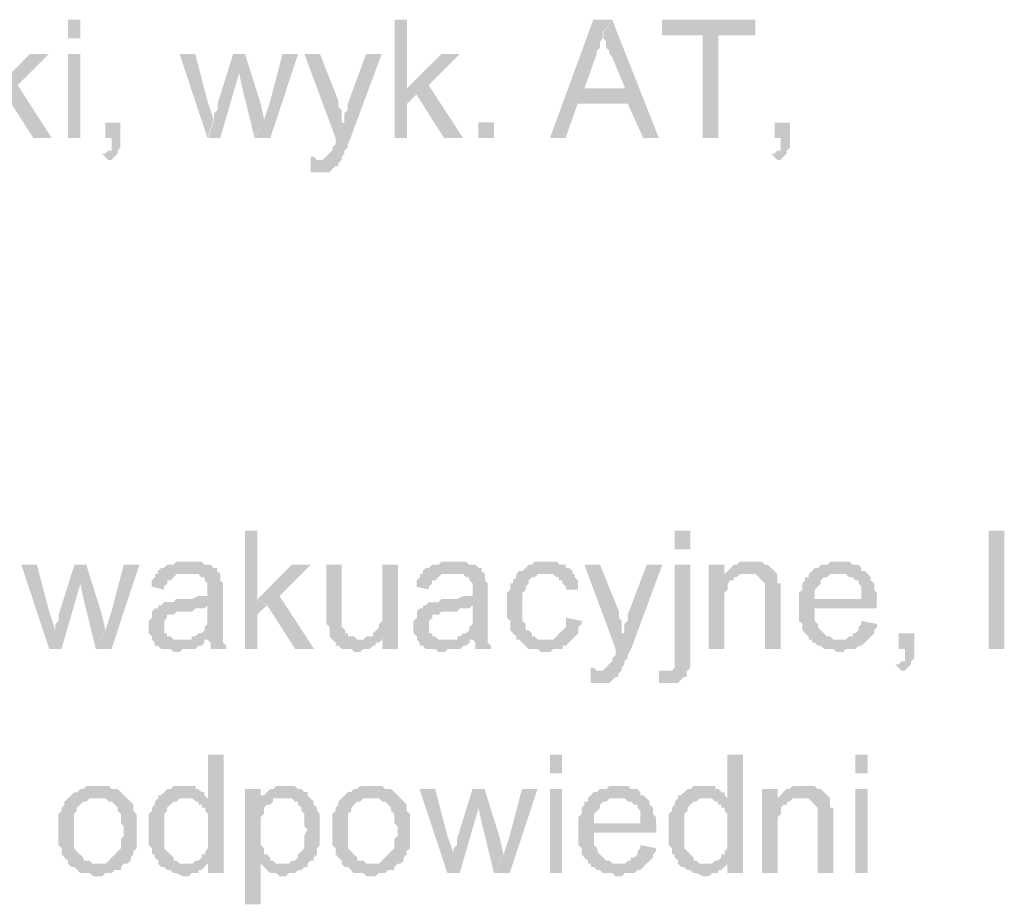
# Model space of a CAD drawing. Header units: millimetres. Extents: x -523 to 1404227, y -783705 to 1038705.
# Tile 132 of 256: x 406835 to 408175, y 230073 to 231275. Entities that reach past the tile are written whole.
import ezdxf

# ---------------------------------------------------------------- set-up
doc = ezdxf.new("R2010")
doc.units = ezdxf.units.MM
doc.linetypes.add('ACAD_ISO08W100', pattern=[36, 24, -3, 6, -3])
doc.layers.add('!!ELEKTRYKA', color=7, linetype='Continuous')

msp = doc.modelspace()

# ---------------------------------------------------------------- hatches: boundary and pattern name
at = {"layer": '!!ELEKTRYKA', "linetype": 'ACAD_ISO08W100'}
for points in [[(407362.05, 231275.45), (407345.45, 231275.45), (407345.45, 231114.58), (407362.05, 231114.58), (407362.05, 231161.14), (407374.95, 231173.85), (407362.05, 231182.32)], [(407641.29, 231275.48), (407615.52, 231275.48), (407556.61, 231114.6), (407577.78, 231114.6), (407594.35, 231161.18), (407662.46, 231161.18), (407603.55, 231182.34), (407620.12, 231228.9), (407620.12, 231228.9), (407620.12, 231233.14), (407624.72, 231237.37), (407624.72, 231241.61), (407624.72, 231245.84), (407628.4, 231250.07), (407628.4, 231254.31), (407628.4, 231258.54)], [(407641.26, 231275.46), (407629.3, 231258.52), (407629.3, 231254.29), (407629.3, 231250.05), (407632.98, 231245.82), (407632.98, 231241.59), (407632.98, 231237.36), (407637.58, 231233.12), (407637.58, 231228.89), (407641.26, 231224.66), (407658.74, 231182.32), (407603.53, 231182.32), (407662.42, 231161.16), (407683.59, 231114.59), (407704.75, 231114.59)], [(407836, 231275.47), (407709.11, 231275.47), (407709.11, 231254.31), (407764.28, 231254.31), (407764.28, 231114.6), (407785.43, 231114.6), (407785.43, 231254.31), (407836, 231254.31)], [(406875.23, 231228.91), (406849.33, 231228.91), (406803.07, 231182.34), (406816.02, 231173.87), (406853.95, 231114.61), (406878.93, 231114.61), (406832.68, 231186.57)], [(407074.11, 231228.9), (407052.87, 231228.9), (407090.74, 231114.61), (407099.05, 231140), (407090.74, 231165.4)], [(407142.3, 231228.88), (407125.68, 231228.88), (407104.44, 231161.14), (407104.44, 231156.91), (407104.44, 231152.68), (407099.82, 231148.45), (407099.82, 231144.21), (407099.82, 231139.98), (407099.82, 231139.98), (407091.51, 231114.58), (407108.13, 231114.58), (407133.99, 231203.48)], [(407141.92, 231228.89), (407133.61, 231203.49), (407138.22, 231182.32), (407154.84, 231114.59), (407167.76, 231139.99), (407163.15, 231161.15)], [(407214.07, 231228.88), (407192.84, 231228.88), (407176.23, 231165.38), (407167.92, 231139.98), (407155, 231114.58), (407176.23, 231114.58)], [(407243.84, 231228.89), (407222.62, 231228.89), (407265.06, 231114.58), (407277.97, 231135.75), (407273.36, 231135.75), (407273.36, 231144.22), (407273.36, 231148.45), (407273.36, 231152.69), (407268.75, 231156.91), (407268.75, 231161.15), (407268.75, 231165.38)], [(407327.74, 231228.9), (407306.52, 231228.9), (407281.62, 231161.17), (407281.62, 231161.17), (407281.62, 231156.94), (407281.62, 231152.7), (407277, 231148.47), (407277, 231144.23), (407277, 231140), (407277, 231135.77), (407265.01, 231114.6), (407265.01, 231114.6), (407265.01, 231110.36), (407265.01, 231106.13), (407260.4, 231101.9), (407260.4, 231097.66), (407255.79, 231093.43), (407255.79, 231093.43), (407255.79, 231093.43), (407252.1, 231089.2), (407252.1, 231089.2), (407247.49, 231084.97), (407239.19, 231084.97), (407273.31, 231084.97), (407273.31, 231089.2), (407273.31, 231089.2), (407277, 231093.43), (407277, 231097.66), (407281.62, 231101.9), (407281.62, 231106.13), (407285.31, 231114.6)], [(407433.9, 231228.9), (407409.02, 231228.9), (407362.01, 231182.34), (407374.92, 231173.87), (407412.71, 231114.6), (407438.51, 231114.6), (407391.51, 231186.57)], [(406972.25, 231135.76), (406951.92, 231135.76), (406951.92, 231114.59), (406960.23, 231114.59), (406960.23, 231110.36), (406960.23, 231106.13), (406960.23, 231101.89), (406960.23, 231097.66), (406955.61, 231097.66), (406951.92, 231093.43), (406947.29, 231093.43), (406955.61, 231084.95), (406955.61, 231084.95), (406960.23, 231084.95), (406963.93, 231089.19), (406963.93, 231089.19), (406968.55, 231093.43), (406968.55, 231097.66), (406972.25, 231101.89), (406972.25, 231106.13), (406972.25, 231110.36), (406972.25, 231114.59)], [(407883.19, 231135.76), (407862.06, 231135.76), (407862.06, 231114.59), (407870.33, 231114.59), (407870.33, 231110.36), (407870.33, 231106.12), (407870.33, 231101.89), (407870.33, 231097.65), (407865.74, 231097.65), (407862.06, 231093.42), (407857.47, 231093.42), (407865.74, 231084.96), (407865.74, 231084.96), (407870.33, 231084.96), (407874.01, 231089.19), (407874.01, 231089.19), (407878.6, 231093.42), (407878.6, 231097.65), (407883.19, 231101.89), (407883.19, 231106.12), (407883.19, 231110.36), (407883.19, 231114.59)], [(407230.91, 231089.19), (407230.91, 231068.02), (407235.52, 231068.02), (407239.21, 231068.02), (407243.82, 231068.02), (407247.51, 231068.02), (407252.12, 231068.02), (407256.73, 231068.02), (407260.42, 231072.26), (407260.42, 231072.26), (407265.04, 231076.49), (407268.73, 231076.49), (407268.73, 231080.73), (407273.34, 231084.96), (407239.21, 231084.96), (407239.21, 231084.96), (407235.52, 231089.19)], [(407158.5, 230581.19), (407141.89, 230581.19), (407141.89, 230420.31), (407158.5, 230420.31), (407158.5, 230466.88), (407171.42, 230479.58), (407158.5, 230488.05)], [(407065.69, 230538.85), (407061.07, 230538.85), (407057.38, 230538.85), (407052.76, 230538.85), (407048.14, 230538.85), (407044.45, 230534.62), (407039.83, 230534.62), (407036.13, 230534.62), (407031.51, 230530.39), (407027.82, 230530.39), (407023.2, 230526.15), (407023.2, 230521.92), (407061.07, 230521.92), (407065.69, 230521.92), (407069.39, 230521.92), (407074, 230521.92), (407078.62, 230521.92), (407082.32, 230517.69), (407086.94, 230517.69), (407086.94, 230513.46), (407086.94, 230513.46), (407090.63, 230509.22), (407090.63, 230504.99), (407090.63, 230500.76), (407090.63, 230500.76), (407090.63, 230492.29), (407086.94, 230492.29), (407082.32, 230492.29), (407082.32, 230492.29), (407078.62, 230492.29), (407069.39, 230488.06), (407065.69, 230488.06), (407061.07, 230488.06), (407057.38, 230488.06), (407048.14, 230488.06), (407044.45, 230483.82), (407039.83, 230483.82), (407039.83, 230483.82), (407036.13, 230483.82), (407031.51, 230483.82), (407027.82, 230479.59), (407090.63, 230479.59), (407090.63, 230471.12), (407090.63, 230466.88), (407090.63, 230462.65), (407090.63, 230458.42), (407090.63, 230454.18), (407086.94, 230449.95), (407086.94, 230449.95), (407086.94, 230445.72), (407082.32, 230441.48), (407078.62, 230441.48), (407074, 230437.25), (407069.39, 230437.25), (407069.39, 230433.02), (407090.63, 230433.02), (407090.63, 230433.02), (407095.25, 230428.79), (407095.25, 230424.55), (407095.25, 230420.32), (407116.5, 230420.32), (407116.5, 230420.32), (407116.5, 230424.55), (407111.88, 230428.79), (407111.88, 230433.02), (407111.88, 230437.25), (407111.88, 230437.25), (407111.88, 230441.48), (407111.88, 230445.72), (407111.88, 230449.95), (407111.88, 230454.18), (407111.88, 230462.65), (407111.88, 230466.88), (407111.88, 230496.52), (407111.88, 230496.52), (407111.88, 230500.76), (407111.88, 230504.99), (407111.88, 230509.22), (407108.18, 230513.46), (407108.18, 230513.46), (407108.18, 230517.69), (407108.18, 230521.92), (407103.56, 230526.15), (407103.56, 230530.39), (407098.95, 230530.39), (407095.25, 230534.62), (407090.63, 230534.62), (407086.94, 230534.62), (407082.32, 230538.85), (407078.62, 230538.85), (407074, 230538.85), (407069.39, 230538.85)], [(407425.8, 230538.84), (407421.19, 230538.84), (407417.5, 230538.84), (407412.89, 230538.84), (407409.21, 230538.84), (407404.6, 230534.6), (407399.99, 230534.6), (407396.31, 230534.6), (407391.7, 230530.37), (407388.01, 230530.37), (407383.41, 230526.14), (407383.41, 230521.91), (407421.19, 230521.91), (407425.8, 230521.91), (407430.4, 230521.91), (407434.09, 230521.91), (407438.7, 230521.91), (407442.38, 230517.68), (407446.99, 230517.68), (407446.99, 230513.44), (407446.99, 230513.44), (407451.6, 230509.21), (407451.6, 230504.97), (407451.6, 230500.74), (407451.6, 230500.74), (407451.6, 230492.27), (407446.99, 230492.27), (407442.38, 230492.27), (407442.38, 230492.27), (407438.7, 230492.27), (407430.4, 230488.04), (407425.8, 230488.04), (407421.19, 230488.04), (407417.5, 230488.04), (407409.21, 230488.04), (407404.6, 230483.8), (407399.99, 230483.8), (407399.99, 230483.8), (407396.31, 230483.8), (407391.7, 230483.8), (407388.01, 230479.57), (407451.6, 230479.57), (407451.6, 230471.1), (407451.6, 230466.87), (407451.6, 230462.63), (407451.6, 230458.4), (407451.6, 230454.17), (407446.99, 230449.94), (407446.99, 230449.94), (407446.99, 230445.71), (407442.38, 230441.47), (407438.7, 230441.47), (407434.09, 230437.24), (407430.4, 230437.24), (407430.4, 230433.01), (407451.6, 230433.01), (407451.6, 230433.01), (407455.28, 230428.77), (407455.28, 230424.54), (407455.28, 230420.3), (407476.48, 230420.3), (407476.48, 230420.3), (407476.48, 230424.54), (407471.87, 230428.77), (407471.87, 230433.01), (407471.87, 230437.24), (407471.87, 230437.24), (407471.87, 230441.47), (407471.87, 230445.71), (407471.87, 230449.94), (407471.87, 230454.17), (407471.87, 230462.63), (407471.87, 230466.87), (407471.87, 230496.51), (407471.87, 230496.51), (407471.87, 230500.74), (407471.87, 230504.97), (407471.87, 230509.21), (407468.19, 230513.44), (407468.19, 230513.44), (407468.19, 230517.68), (407468.19, 230521.91), (407463.58, 230526.14), (407463.58, 230530.37), (407459.89, 230530.37), (407455.28, 230534.6), (407451.6, 230534.6), (407446.99, 230534.6), (407442.38, 230538.84), (407438.7, 230538.84), (407434.09, 230538.84), (407430.4, 230538.84)], [(407553.2, 230538.83), (407548.6, 230538.83), (407544.92, 230538.83), (407540.31, 230538.83), (407535.71, 230538.83), (407532.02, 230534.59), (407527.42, 230534.59), (407523.74, 230530.36), (407523.74, 230530.36), (407519.13, 230526.13), (407514.53, 230526.13), (407510.85, 230521.89), (407510.85, 230517.66), (407506.24, 230513.43), (407506.24, 230509.2), (407502.56, 230509.2), (407502.56, 230504.96), (407502.56, 230500.72), (407497.95, 230496.5), (407497.95, 230492.26), (407497.95, 230488.03), (407497.95, 230483.79), (407497.95, 230479.56), (407497.95, 230471.09), (407497.95, 230466.86), (407497.95, 230462.63), (407502.56, 230458.39), (407502.56, 230454.16), (407502.56, 230449.92), (407502.56, 230445.7), (407506.24, 230441.46), (407506.24, 230441.46), (407510.85, 230437.22), (407510.85, 230432.99), (407548.6, 230432.99), (407548.6, 230432.99), (407544.92, 230432.99), (407540.31, 230432.99), (407535.71, 230437.22), (407532.02, 230437.22), (407532.02, 230441.46), (407527.42, 230445.7), (407527.42, 230445.7), (407523.74, 230445.7), (407523.74, 230449.92), (407523.74, 230454.16), (407519.13, 230458.39), (407519.13, 230462.63), (407519.13, 230466.86), (407519.13, 230471.09), (407519.13, 230479.56), (407519.13, 230479.56), (407519.13, 230483.79), (407519.13, 230488.03), (407519.13, 230492.26), (407519.13, 230496.5), (407523.74, 230500.72), (407523.74, 230504.96), (407527.42, 230509.2), (407527.42, 230513.43), (407527.42, 230513.43), (407532.02, 230517.66), (407535.71, 230517.66), (407540.31, 230521.89), (407544.92, 230521.89), (407548.6, 230521.89), (407553.2, 230521.89), (407587.27, 230521.89), (407587.27, 230526.13), (407582.67, 230530.36), (407578.07, 230530.36), (407578.07, 230534.59), (407574.38, 230534.59), (407569.78, 230534.59), (407566.09, 230538.83), (407561.49, 230538.83), (407556.89, 230538.83)], [(407827.99, 230538.84), (407827.99, 230538.84), (407823.39, 230538.84), (407819.72, 230538.84), (407815.12, 230538.84), (407810.53, 230534.61), (407806.85, 230534.61), (407802.26, 230530.38), (407802.26, 230530.38), (407798.58, 230526.14), (407793.99, 230521.91), (407823.39, 230521.91), (407827.99, 230521.91), (407831.67, 230521.91), (407836.26, 230521.91), (407840.86, 230517.68), (407840.86, 230517.68), (407844.53, 230513.44), (407849.13, 230509.21), (407849.13, 230509.21), (407849.13, 230504.98), (407849.13, 230500.74), (407849.13, 230496.51), (407849.13, 230492.28), (407849.13, 230420.3), (407870.26, 230420.3), (407870.26, 230492.28), (407870.26, 230492.28), (407870.26, 230500.74), (407870.26, 230504.98), (407870.26, 230509.21), (407865.67, 230509.21), (407865.67, 230513.44), (407865.67, 230517.68), (407865.67, 230521.91), (407861.99, 230526.14), (407861.99, 230526.14), (407857.4, 230530.38), (407852.8, 230534.61), (407849.13, 230534.61), (407849.13, 230534.61), (407844.53, 230538.84), (407840.86, 230538.84), (407831.67, 230538.84)], [(407950.78, 230538.83), (407946.19, 230538.83), (407942.51, 230538.83), (407937.92, 230538.83), (407934.25, 230534.59), (407929.66, 230534.59), (407925.06, 230534.59), (407921.39, 230530.36), (407916.8, 230530.36), (407913.13, 230526.13), (407908.54, 230521.89), (407950.78, 230521.89), (407950.78, 230521.89), (407955.37, 230521.89), (407959.04, 230521.89), (407963.63, 230517.66), (407968.22, 230517.66), (407971.9, 230513.43), (407976.49, 230513.43), (407976.49, 230509.19), (407976.49, 230509.19), (407980.16, 230504.96), (407980.16, 230500.73), (407980.16, 230496.49), (407980.16, 230488.03), (407916.8, 230488.03), (408001.28, 230488.03), (408001.28, 230492.26), (408001.28, 230496.49), (407997.61, 230500.73), (407997.61, 230504.96), (407997.61, 230509.19), (407993.02, 230513.43), (407993.02, 230517.66), (407989.35, 230521.89), (407989.35, 230521.89), (407984.75, 230526.13), (407980.16, 230526.13), (407980.16, 230530.36), (407976.49, 230534.59), (407971.9, 230534.59), (407968.22, 230534.59), (407963.63, 230538.83), (407959.04, 230538.83), (407955.37, 230538.83)], [(406858.85, 230534.6), (406837.58, 230534.6), (406875.5, 230420.29), (406883.82, 230445.69), (406875.5, 230471.09)], [(406926.38, 230534.6), (406909.74, 230534.6), (406888.47, 230466.87), (406888.47, 230462.63), (406888.47, 230458.4), (406883.85, 230454.16), (406883.85, 230449.93), (406883.85, 230445.69), (406883.85, 230445.69), (406875.53, 230420.29), (406892.17, 230420.29), (406918.06, 230509.2)], [(406925.94, 230534.61), (406917.62, 230509.21), (406922.24, 230488.04), (406938.88, 230420.31), (406951.82, 230445.71), (406947.2, 230466.88)], [(406998.17, 230534.6), (406976.91, 230534.6), (406960.27, 230471.1), (406951.95, 230445.7), (406939.01, 230420.3), (406960.27, 230420.3)], [(407231.13, 230534.6), (407205.28, 230534.6), (407159.14, 230488.03), (407172.06, 230479.57), (407209.9, 230420.3), (407235.74, 230420.3), (407188.67, 230492.27)], [(407273.51, 230534.6), (407252.3, 230534.6), (407252.3, 230462.63), (407252.3, 230462.63), (407252.3, 230458.4), (407252.3, 230454.17), (407256.91, 230449.93), (407256.91, 230445.7), (407256.91, 230441.46), (407256.91, 230437.23), (407260.6, 230433), (407260.6, 230433), (407265.21, 230428.76), (407265.21, 230424.53), (407268.9, 230424.53), (407273.51, 230420.3), (407278.12, 230420.3), (407281.81, 230420.3), (407286.42, 230420.3), (407290.11, 230416.06), (407294.72, 230416.06), (407294.72, 230416.06), (407298.41, 230416.06), (407303.02, 230420.3), (407307.64, 230420.3), (407311.33, 230420.3), (407315.94, 230424.53), (407319.63, 230424.53), (407319.63, 230428.76), (407324.24, 230428.76), (407328.85, 230433), (407298.41, 230433), (407294.72, 230433), (407290.11, 230437.23), (407286.42, 230437.23), (407281.81, 230437.23), (407281.81, 230441.46), (407278.12, 230441.46), (407278.12, 230445.7), (407273.51, 230449.93), (407273.51, 230454.17), (407273.51, 230454.17), (407273.51, 230462.63), (407273.51, 230466.87), (407273.51, 230471.1)], [(407349.89, 230534.6), (407328.69, 230534.6), (407328.69, 230475.33), (407328.69, 230475.33), (407328.69, 230466.87), (407328.69, 230462.63), (407328.69, 230458.4), (407324.08, 230454.16), (407324.08, 230449.93), (407324.08, 230449.93), (407320.39, 230445.7), (407315.78, 230441.47), (407315.78, 230437.24), (407328.69, 230437.24), (407328.69, 230420.3), (407349.89, 230420.3)], [(407624.7, 230534.61), (407603.53, 230534.61), (407645.86, 230420.31), (407658.74, 230441.47), (407654.14, 230441.47), (407654.14, 230449.94), (407654.14, 230454.17), (407654.14, 230458.4), (407650.46, 230462.63), (407650.46, 230466.88), (407650.46, 230471.11)], [(407709.34, 230534.62), (407688.18, 230534.62), (407662.42, 230466.89), (407662.42, 230466.89), (407662.42, 230462.66), (407662.42, 230458.42), (407657.82, 230454.19), (407657.82, 230449.95), (407657.82, 230445.72), (407657.82, 230441.48), (407645.86, 230420.32), (407645.86, 230420.32), (407645.86, 230416.08), (407645.86, 230411.85), (407641.26, 230407.62), (407641.26, 230403.39), (407636.66, 230399.15), (407636.66, 230399.15), (407636.66, 230399.15), (407632.97, 230394.92), (407632.97, 230394.92), (407628.37, 230390.69), (407620.09, 230390.69), (407654.14, 230390.69), (407654.14, 230394.92), (407654.14, 230394.92), (407657.82, 230399.15), (407657.82, 230403.39), (407662.42, 230407.62), (407662.42, 230411.85), (407667.02, 230420.32)], [(407747.5, 230534.59), (407726.36, 230534.59), (407726.36, 230416.06), (407726.36, 230411.82), (407726.36, 230403.36), (407726.36, 230399.13), (407726.36, 230394.89), (407726.36, 230394.89), (407726.36, 230394.89), (407722.68, 230390.66), (407718.08, 230390.66), (407743.83, 230390.66), (407747.5, 230394.89), (407747.5, 230399.13), (407747.5, 230403.36), (407747.5, 230407.59), (407747.5, 230416.06)], [(407793.74, 230534.62), (407772.6, 230534.62), (407772.6, 230420.32), (407793.74, 230420.32), (407793.74, 230483.82), (407793.74, 230488.05), (407793.74, 230492.29), (407793.74, 230496.51), (407798.33, 230500.75), (407798.33, 230504.99), (407798.33, 230509.22), (407802.01, 230513.45), (407802.01, 230513.45), (407806.6, 230513.45), (407806.6, 230517.68), (407810.28, 230517.68), (407793.74, 230517.68)], [(407023.23, 230521.91), (407019.54, 230521.91), (407019.54, 230517.68), (407014.92, 230513.44), (407014.92, 230509.21), (407014.92, 230504.98), (407031.55, 230500.75), (407031.55, 230504.98), (407036.17, 230509.21), (407036.17, 230513.44), (407040.78, 230513.44), (407044.48, 230517.68), (407044.48, 230517.68), (407049.1, 230521.91), (407052.79, 230521.91), (407057.41, 230521.91), (407061.11, 230521.91)], [(407383.42, 230521.9), (407379.73, 230521.9), (407379.73, 230517.66), (407375.13, 230513.43), (407375.13, 230509.19), (407375.13, 230504.96), (407391.71, 230500.73), (407391.71, 230504.96), (407396.32, 230509.19), (407396.32, 230513.43), (407400.93, 230513.43), (407404.62, 230517.66), (407404.62, 230517.66), (407409.22, 230521.9), (407412.91, 230521.9), (407417.52, 230521.9), (407422.13, 230521.9)], [(407586.53, 230521.92), (407552.47, 230521.92), (407552.47, 230521.92), (407557.07, 230521.92), (407560.75, 230521.92), (407565.36, 230517.68), (407569.04, 230517.68), (407569.04, 230513.45), (407573.64, 230513.45), (407573.64, 230509.21), (407578.24, 230504.98), (407578.24, 230500.75), (407594.81, 230500.75), (407594.81, 230504.98), (407594.81, 230509.21), (407594.81, 230513.45), (407590.21, 230517.68), (407590.21, 230521.92)], [(407793.99, 230521.91), (407793.99, 230517.68), (407810.53, 230517.68), (407815.12, 230521.91), (407819.72, 230521.91), (407823.39, 230521.91)], [(407908.28, 230521.92), (407908.28, 230521.92), (407908.28, 230517.68), (407903.69, 230517.68), (407903.69, 230513.45), (407900.02, 230509.22), (407900.02, 230504.98), (407900.02, 230500.75), (407895.42, 230496.52), (407895.42, 230492.28), (407895.42, 230488.05), (407895.42, 230483.81), (407895.42, 230475.35), (407895.42, 230471.11), (407895.42, 230466.88), (407895.42, 230462.65), (407895.42, 230458.41), (407900.02, 230454.18), (407900.02, 230449.94), (407900.02, 230445.71), (407903.69, 230441.48), (407903.69, 230441.48), (407908.28, 230437.24), (407908.28, 230433.01), (407950.53, 230433.01), (407950.53, 230433.01), (407945.93, 230433.01), (407942.26, 230433.01), (407937.67, 230437.24), (407933.08, 230437.24), (407929.4, 230441.48), (407924.81, 230445.71), (407924.81, 230445.71), (407924.81, 230445.71), (407921.14, 230449.94), (407921.14, 230454.18), (407916.55, 230458.41), (407916.55, 230462.65), (407916.55, 230466.88), (407916.55, 230475.35), (408001.04, 230475.35), (408001.04, 230475.35), (408001.04, 230479.58), (408001.04, 230483.81), (408001.04, 230488.05), (407916.55, 230488.05), (407916.55, 230488.05), (407916.55, 230496.52), (407916.55, 230500.75), (407921.14, 230504.98), (407921.14, 230504.98), (407924.81, 230509.22), (407924.81, 230513.45), (407929.4, 230517.68), (407933.08, 230517.68), (407937.67, 230521.92), (407942.26, 230521.92), (407945.93, 230521.92), (407950.53, 230521.92)], [(407027.41, 230479.58), (407023.71, 230479.58), (407023.71, 230475.34), (407019.09, 230475.34), (407015.4, 230471.11), (407015.4, 230466.88), (407015.4, 230462.64), (407010.78, 230458.4), (407010.78, 230454.17), (407010.78, 230449.94), (407010.78, 230449.94), (407010.78, 230445.71), (407010.78, 230441.47), (407015.4, 230437.24), (407015.4, 230433.01), (407019.09, 230428.77), (407019.09, 230428.77), (407019.09, 230424.54), (407023.71, 230424.54), (407027.41, 230420.31), (407032.03, 230420.31), (407035.72, 230420.31), (407040.34, 230420.31), (407044.96, 230416.08), (407048.65, 230416.08), (407053.27, 230416.08), (407056.97, 230420.31), (407061.59, 230420.31), (407066.21, 230420.31), (407069.9, 230420.31), (407074.52, 230420.31), (407078.22, 230424.54), (407082.84, 230424.54), (407086.53, 230428.77), (407086.53, 230433.01), (407053.27, 230433.01), (407053.27, 230433.01), (407048.65, 230433.01), (407044.96, 230433.01), (407040.34, 230437.24), (407035.72, 230437.24), (407035.72, 230441.47), (407032.03, 230441.47), (407032.03, 230445.71), (407032.03, 230449.94), (407032.03, 230454.17), (407032.03, 230458.4), (407035.72, 230462.64), (407035.72, 230462.64), (407035.72, 230466.88), (407040.34, 230466.88), (407044.96, 230466.88), (407048.65, 230471.11), (407053.27, 230471.11), (407056.97, 230471.11), (407061.59, 230471.11), (407066.21, 230471.11), (407069.9, 230471.11), (407074.52, 230475.34), (407078.22, 230475.34), (407082.84, 230475.34), (407086.53, 230475.34), (407091.15, 230479.58)], [(407387.57, 230479.56), (407383.89, 230479.56), (407383.89, 230475.33), (407379.28, 230475.33), (407375.59, 230471.09), (407375.59, 230466.86), (407375.59, 230462.63), (407370.99, 230458.39), (407370.99, 230454.16), (407370.99, 230449.93), (407370.99, 230449.93), (407370.99, 230445.69), (407370.99, 230441.46), (407375.59, 230437.23), (407375.59, 230432.99), (407379.28, 230428.76), (407379.28, 230428.76), (407379.28, 230424.52), (407383.89, 230424.52), (407387.57, 230420.29), (407392.18, 230420.29), (407396.79, 230420.29), (407400.48, 230420.29), (407405.08, 230416.06), (407408.77, 230416.06), (407413.38, 230416.06), (407417.99, 230420.29), (407421.67, 230420.29), (407426.28, 230420.29), (407429.97, 230420.29), (407434.58, 230420.29), (407439.18, 230424.52), (407442.87, 230424.52), (407447.48, 230428.76), (407447.48, 230432.99), (407413.38, 230432.99), (407413.38, 230432.99), (407408.77, 230432.99), (407405.08, 230432.99), (407400.48, 230437.23), (407396.79, 230437.23), (407396.79, 230441.46), (407392.18, 230441.46), (407392.18, 230445.69), (407392.18, 230449.93), (407392.18, 230454.16), (407392.18, 230458.39), (407396.79, 230462.63), (407396.79, 230462.63), (407396.79, 230466.86), (407400.48, 230466.86), (407405.08, 230466.86), (407408.77, 230471.09), (407413.38, 230471.09), (407417.99, 230471.09), (407421.67, 230471.09), (407426.28, 230471.09), (407429.97, 230471.09), (407434.58, 230475.33), (407439.18, 230475.33), (407442.87, 230475.33), (407447.48, 230475.33), (407451.16, 230479.56)], [(407578.51, 230462.64), (407578.51, 230458.41), (407578.51, 230454.17), (407578.51, 230449.94), (407573.91, 230445.7), (407573.91, 230445.7), (407569.3, 230441.47), (407565.62, 230437.24), (407565.62, 230437.24), (407561.02, 230433.01), (407557.33, 230433.01), (407548.13, 230433.01), (407510.38, 230433.01), (407514.98, 230433.01), (407518.66, 230428.77), (407523.27, 230424.54), (407523.27, 230424.54), (407526.95, 230420.3), (407531.55, 230420.3), (407536.16, 230420.3), (407539.84, 230420.3), (407544.44, 230416.07), (407552.73, 230416.07), (407557.33, 230416.07), (407561.02, 230420.3), (407565.62, 230420.3), (407569.3, 230420.3), (407573.91, 230420.3), (407573.91, 230424.54), (407578.51, 230424.54), (407582.19, 230428.77), (407582.19, 230428.77), (407586.8, 230433.01), (407590.48, 230437.24), (407590.48, 230437.24), (407595.08, 230441.47), (407595.08, 230445.7), (407595.08, 230449.94), (407599.69, 230454.17), (407599.69, 230458.41)], [(407980.16, 230458.39), (407980.16, 230454.16), (407976.49, 230449.93), (407976.49, 230445.69), (407971.9, 230441.46), (407968.22, 230441.46), (407968.22, 230437.23), (407963.63, 230437.23), (407959.04, 230432.99), (407955.37, 230432.99), (407950.78, 230432.99), (407908.54, 230432.99), (407913.13, 230432.99), (407913.13, 230428.76), (407916.8, 230428.76), (407921.39, 230424.53), (407925.06, 230424.53), (407929.66, 230420.29), (407934.25, 230420.29), (407937.92, 230420.29), (407942.51, 230420.29), (407946.19, 230416.06), (407950.78, 230416.06), (407955.37, 230416.06), (407959.04, 230420.29), (407963.63, 230420.29), (407968.22, 230420.29), (407971.9, 230420.29), (407976.49, 230424.53), (407980.16, 230424.53), (407984.75, 230428.76), (407984.75, 230428.76), (407989.35, 230432.99), (407993.02, 230437.23), (407993.02, 230437.23), (407997.61, 230441.46), (407997.61, 230445.69), (408001.28, 230449.93), (408001.28, 230454.16)], [(407315.13, 230437.25), (407311.44, 230437.25), (407306.83, 230437.25), (407303.14, 230433.02), (407298.53, 230433.02), (407328.04, 230433.02), (407328.04, 230437.25)], [(408052.23, 230441.48), (408031.12, 230441.48), (408031.12, 230420.32), (408039.38, 230420.32), (408039.38, 230416.09), (408039.38, 230411.86), (408039.38, 230407.62), (408039.38, 230403.39), (408034.79, 230403.39), (408031.12, 230399.15), (408026.53, 230399.15), (408034.79, 230390.69), (408034.79, 230390.69), (408039.38, 230390.69), (408043.05, 230394.92), (408043.05, 230394.92), (408047.64, 230399.15), (408047.64, 230403.39), (408052.23, 230407.62), (408052.23, 230411.86), (408052.23, 230416.09), (408052.23, 230420.32)], [(407611.81, 230394.91), (407611.81, 230373.75), (407616.41, 230373.75), (407620.09, 230373.75), (407624.69, 230373.75), (407628.38, 230373.75), (407632.98, 230373.75), (407637.58, 230373.75), (407641.26, 230377.98), (407641.26, 230377.98), (407645.86, 230382.21), (407649.54, 230382.21), (407649.54, 230386.45), (407654.14, 230390.68), (407620.09, 230390.68), (407620.09, 230390.68), (407616.41, 230394.91)], [(407704.97, 230390.68), (407704.97, 230373.74), (407704.97, 230373.74), (407709.57, 230373.74), (407713.25, 230373.74), (407717.84, 230373.74), (407721.52, 230373.74), (407726.12, 230373.74), (407730.72, 230373.74), (407734.4, 230377.98), (407734.4, 230377.98), (407738.99, 230382.21), (407742.67, 230382.21), (407742.67, 230386.44), (407742.67, 230390.68), (407717.84, 230390.68), (407717.84, 230390.68), (407713.25, 230390.68)], [(407112.63, 230276.36), (407091.39, 230276.36), (407091.39, 230217.09), (407061.84, 230217.09), (407061.84, 230217.09), (407066.46, 230217.09), (407070.15, 230217.09), (407074.77, 230212.85), (407078.47, 230212.85), (407078.47, 230208.62), (407083.08, 230208.62), (407083.08, 230204.39), (407087.7, 230204.39), (407087.7, 230200.16), (407091.39, 230195.93), (407091.39, 230191.69), (407091.39, 230187.46), (407091.39, 230183.22), (407091.39, 230178.99), (407091.39, 230170.52), (407091.39, 230166.29), (407091.39, 230162.05), (407091.39, 230157.82), (407091.39, 230153.59), (407091.39, 230149.35), (407087.7, 230145.12), (407087.7, 230140.89), (407083.08, 230140.89), (407083.08, 230136.66), (407078.47, 230132.42), (407074.77, 230132.42), (407070.15, 230128.19), (407091.39, 230128.19), (407091.39, 230115.49), (407112.63, 230115.49)], [(407819.01, 230276.37), (407797.87, 230276.37), (407797.87, 230217.1), (407768.45, 230217.1), (407768.45, 230217.1), (407773.05, 230217.1), (407776.73, 230217.1), (407781.32, 230212.88), (407785, 230212.88), (407785, 230208.64), (407789.6, 230208.64), (407789.6, 230204.41), (407794.19, 230204.41), (407794.19, 230200.17), (407797.87, 230195.94), (407797.87, 230191.71), (407797.87, 230187.47), (407797.87, 230183.24), (407797.87, 230179), (407797.87, 230170.54), (407797.87, 230166.3), (407797.87, 230162.07), (407797.87, 230157.84), (407797.87, 230153.61), (407797.87, 230149.37), (407794.19, 230145.13), (407794.19, 230140.91), (407789.6, 230140.91), (407789.6, 230136.67), (407785, 230132.44), (407781.32, 230132.44), (407776.73, 230128.2), (407797.87, 230128.2), (407797.87, 230115.5), (407819.01, 230115.5)], [(406943.59, 230234.02), (406935.27, 230234.02), (406930.64, 230234.02), (406926.02, 230234.02), (406922.32, 230229.78), (406917.7, 230229.78), (406917.7, 230229.78), (406914, 230225.55), (406909.38, 230225.55), (406905.68, 230221.32), (406905.68, 230221.32), (406901.06, 230217.09), (406943.59, 230217.09), (406943.59, 230217.09), (406947.28, 230217.09), (406951.91, 230217.09), (406956.53, 230212.86), (406960.23, 230212.86), (406964.85, 230208.62), (406964.85, 230208.62), (406968.55, 230204.39), (406968.55, 230200.15), (406973.17, 230195.92), (406973.17, 230191.69), (406973.17, 230187.45), (406973.17, 230183.22), (406976.87, 230178.98), (406976.87, 230174.75), (406976.87, 230174.75), (406976.87, 230166.28), (406973.17, 230162.05), (406973.17, 230157.82), (406973.17, 230153.59), (406973.17, 230149.35), (406968.55, 230145.12), (406968.55, 230145.12), (406964.85, 230140.89), (406964.85, 230140.89), (406960.23, 230136.65), (406956.53, 230132.42), (406956.53, 230132.42), (406951.91, 230128.18), (406947.28, 230128.18), (406943.59, 230128.18), (406901.06, 230128.18), (406905.68, 230123.95), (406909.38, 230123.95), (406914, 230119.72), (406914, 230119.72), (406917.7, 230115.48), (406922.32, 230115.48), (406926.02, 230115.48), (406930.64, 230115.48), (406935.27, 230111.25), (406943.59, 230111.25), (406943.59, 230111.25), (406947.28, 230111.25), (406951.91, 230115.48), (406956.53, 230115.48), (406960.23, 230115.48), (406964.85, 230119.72), (406968.55, 230119.72), (406973.17, 230119.72), (406973.17, 230123.95), (406976.87, 230128.18), (406981.49, 230128.18), (406986.11, 230132.42), (406986.11, 230136.65), (406989.81, 230140.89), (406989.81, 230140.89), (406989.81, 230145.12), (406994.43, 230149.35), (406994.43, 230149.35), (406994.43, 230153.59), (406994.43, 230157.82), (406994.43, 230166.28), (406994.43, 230170.52), (406994.43, 230174.75), (406994.43, 230178.98), (406994.43, 230183.22), (406994.43, 230187.45), (406994.43, 230191.69), (406994.43, 230195.92), (406989.81, 230200.15), (406989.81, 230204.39), (406989.81, 230208.62), (406986.11, 230212.86), (406981.49, 230217.09), (406981.49, 230217.09), (406976.87, 230221.32), (406973.17, 230225.55), (406973.17, 230225.55), (406968.55, 230229.78), (406964.85, 230229.78), (406960.23, 230229.78), (406956.53, 230234.02), (406951.91, 230234.02), (406947.28, 230234.02)], [(407056.97, 230234.03), (407056.97, 230234.03), (407053.27, 230234.03), (407048.65, 230234.03), (407044.96, 230234.03), (407040.34, 230229.8), (407035.72, 230229.8), (407032.03, 230225.57), (407032.03, 230225.57), (407027.41, 230221.34), (407023.71, 230221.34), (407023.71, 230217.1), (407019.09, 230212.87), (407019.09, 230208.64), (407015.4, 230204.41), (407015.4, 230204.41), (407015.4, 230200.17), (407010.78, 230195.93), (407010.78, 230191.7), (407010.78, 230187.46), (407010.78, 230183.23), (407010.78, 230179), (407010.78, 230174.77), (407010.78, 230170.53), (407010.78, 230166.3), (407010.78, 230162.07), (407010.78, 230157.84), (407010.78, 230153.6), (407015.4, 230149.37), (407015.4, 230145.13), (407015.4, 230140.9), (407019.09, 230140.9), (407019.09, 230136.66), (407023.71, 230132.43), (407023.71, 230128.2), (407061.59, 230128.2), (407056.97, 230128.2), (407053.27, 230128.2), (407048.65, 230132.43), (407044.96, 230132.43), (407044.96, 230136.66), (407040.34, 230140.9), (407040.34, 230140.9), (407035.72, 230145.13), (407035.72, 230145.13), (407032.03, 230149.37), (407032.03, 230153.6), (407032.03, 230157.84), (407032.03, 230162.07), (407032.03, 230166.3), (407032.03, 230174.77), (407032.03, 230174.77), (407032.03, 230179), (407032.03, 230183.23), (407032.03, 230187.46), (407032.03, 230191.7), (407032.03, 230195.93), (407035.72, 230200.17), (407035.72, 230204.41), (407040.34, 230208.64), (407040.34, 230208.64), (407044.96, 230212.87), (407048.65, 230212.87), (407053.27, 230217.1), (407056.97, 230217.1), (407061.59, 230217.1), (407091.15, 230217.1), (407086.53, 230221.34), (407086.53, 230225.57), (407082.84, 230225.57), (407078.22, 230229.8), (407074.52, 230229.8), (407074.52, 230234.03), (407069.9, 230234.03), (407061.59, 230234.03)], [(407163.12, 230229.81), (407141.89, 230229.81), (407141.89, 230073.17), (407163.12, 230073.17), (407163.12, 230128.21), (407192.65, 230128.21), (407188.04, 230128.21), (407184.35, 230128.21), (407179.73, 230132.44), (407176.04, 230132.44), (407176.04, 230136.67), (407171.42, 230140.91), (407167.73, 230140.91), (407167.73, 230145.14), (407167.73, 230149.37), (407163.12, 230153.61), (407163.12, 230157.84), (407163.12, 230162.07), (407163.12, 230166.31), (407163.12, 230174.77), (407163.12, 230174.77), (407163.12, 230179.01), (407163.12, 230183.24), (407163.12, 230187.47), (407163.12, 230191.71), (407167.73, 230195.94), (407167.73, 230200.17), (407167.73, 230204.41), (407171.42, 230208.64), (407176.04, 230208.64), (407179.73, 230212.87), (407179.73, 230217.11), (407163.12, 230217.11)], [(407197.43, 230234.03), (407192.81, 230234.03), (407189.12, 230234.03), (407184.51, 230234.03), (407179.89, 230229.79), (407176.2, 230229.79), (407176.2, 230229.79), (407171.59, 230225.57), (407167.89, 230221.33), (407163.28, 230221.33), (407192.81, 230217.1), (407197.43, 230217.1), (407201.12, 230217.1), (407205.73, 230217.1), (407209.42, 230212.86), (407214.04, 230212.86), (407214.04, 230208.63), (407218.65, 230204.4), (407218.65, 230200.16), (407222.34, 230195.93), (407222.34, 230195.93), (407222.34, 230187.46), (407222.34, 230183.23), (407222.34, 230179), (407226.96, 230174.76), (407226.96, 230174.76), (407222.34, 230166.29), (407222.34, 230162.06), (407222.34, 230157.83), (407222.34, 230153.59), (407222.34, 230149.37), (407218.65, 230145.13), (407218.65, 230145.13), (407214.04, 230140.89), (407214.04, 230136.66), (407209.42, 230132.43), (407205.73, 230132.43), (407201.12, 230128.2), (407197.43, 230128.2), (407192.81, 230128.2), (407163.28, 230128.2), (407167.89, 230123.96), (407167.89, 230123.96), (407171.59, 230119.72), (407176.2, 230115.5), (407176.2, 230115.5), (407179.89, 230115.5), (407184.51, 230115.5), (407189.12, 230111.26), (407192.81, 230111.26), (407192.81, 230111.26), (407197.43, 230111.26), (407201.12, 230115.5), (407205.73, 230115.5), (407209.42, 230115.5), (407214.04, 230119.72), (407218.65, 230119.72), (407222.34, 230123.96), (407226.96, 230123.96), (407226.96, 230128.2), (407230.65, 230132.43), (407235.26, 230132.43), (407235.26, 230136.66), (407239.88, 230140.89), (407239.88, 230145.13), (407239.88, 230149.37), (407243.57, 230153.59), (407243.57, 230157.83), (407243.57, 230162.06), (407243.57, 230166.29), (407243.57, 230170.53), (407243.57, 230174.76), (407243.57, 230174.76), (407243.57, 230179), (407243.57, 230183.23), (407243.57, 230187.46), (407243.57, 230191.7), (407243.57, 230195.93), (407239.88, 230200.16), (407239.88, 230204.4), (407239.88, 230204.4), (407235.26, 230208.63), (407235.26, 230212.86), (407230.65, 230217.1), (407226.96, 230221.33), (407226.96, 230225.57), (407222.34, 230225.57), (407222.34, 230225.57), (407218.65, 230229.79), (407214.04, 230229.79), (407209.42, 230234.03), (407205.73, 230234.03), (407201.12, 230234.03)], [(407315.42, 230234.05), (407307.12, 230234.05), (407302.51, 230234.05), (407298.82, 230234.05), (407294.21, 230229.81), (407289.6, 230229.81), (407289.6, 230229.81), (407285.91, 230225.58), (407281.3, 230225.58), (407277.61, 230221.35), (407277.61, 230221.35), (407273, 230217.11), (407315.42, 230217.11), (407315.42, 230217.11), (407319.11, 230217.11), (407323.72, 230217.11), (407328.33, 230212.88), (407332.02, 230212.88), (407336.63, 230208.65), (407336.63, 230208.65), (407340.32, 230204.42), (407340.32, 230200.18), (407344.93, 230195.94), (407344.93, 230191.71), (407344.93, 230187.47), (407344.93, 230183.24), (407349.54, 230179.01), (407349.54, 230174.78), (407349.54, 230174.78), (407349.54, 230166.31), (407344.93, 230162.08), (407344.93, 230157.84), (407344.93, 230153.61), (407344.93, 230149.38), (407340.32, 230145.15), (407340.32, 230145.15), (407336.63, 230140.91), (407336.63, 230140.91), (407332.02, 230136.68), (407328.33, 230132.45), (407328.33, 230132.45), (407323.72, 230128.21), (407319.11, 230128.21), (407315.42, 230128.21), (407273, 230128.21), (407277.61, 230123.97), (407281.3, 230123.97), (407285.91, 230119.74), (407285.91, 230119.74), (407289.6, 230115.51), (407294.21, 230115.51), (407298.82, 230115.51), (407302.51, 230115.51), (407307.12, 230111.27), (407315.42, 230111.27), (407315.42, 230111.27), (407319.11, 230111.27), (407323.72, 230115.51), (407328.33, 230115.51), (407332.02, 230115.51), (407336.63, 230119.74), (407340.32, 230119.74), (407344.93, 230119.74), (407344.93, 230123.97), (407349.54, 230128.21), (407353.23, 230128.21), (407357.84, 230132.45), (407357.84, 230136.68), (407361.53, 230140.91), (407361.53, 230140.91), (407361.53, 230145.15), (407366.14, 230149.38), (407366.14, 230149.38), (407366.14, 230153.61), (407366.14, 230157.84), (407366.14, 230166.31), (407366.14, 230170.54), (407366.14, 230174.78), (407366.14, 230179.01), (407366.14, 230183.24), (407366.14, 230187.47), (407366.14, 230191.71), (407366.14, 230195.94), (407361.53, 230200.18), (407361.53, 230204.42), (407361.53, 230208.65), (407357.84, 230212.88), (407353.23, 230217.11), (407353.23, 230217.11), (407349.54, 230221.35), (407344.93, 230225.58), (407344.93, 230225.58), (407340.32, 230229.81), (407336.63, 230229.81), (407332.02, 230229.81), (407328.33, 230234.05), (407323.72, 230234.05), (407319.11, 230234.05)], [(407400.46, 230229.8), (407379.27, 230229.8), (407417.05, 230115.49), (407426.26, 230140.89), (407417.05, 230166.3)], [(407467.89, 230229.8), (407451.31, 230229.8), (407430.12, 230162.07), (407430.12, 230157.84), (407430.12, 230153.6), (407425.51, 230149.37), (407425.51, 230145.13), (407425.51, 230140.9), (407425.51, 230140.9), (407417.22, 230115.49), (407433.8, 230115.49), (407459.6, 230204.4)], [(407467.6, 230229.81), (407459.31, 230204.41), (407463.92, 230183.25), (407480.5, 230115.5), (407493.39, 230140.91), (407488.79, 230162.07)], [(407539.64, 230229.8), (407518.46, 230229.8), (407501.88, 230166.3), (407493.6, 230140.9), (407480.7, 230115.5), (407501.88, 230115.5)], [(407650, 230234.03), (407645.4, 230234.03), (407641.72, 230234.03), (407637.12, 230234.03), (407633.44, 230229.8), (407628.84, 230229.8), (407624.24, 230229.8), (407620.55, 230225.57), (407615.95, 230225.57), (407612.27, 230221.34), (407607.67, 230217.1), (407650, 230217.1), (407650, 230217.1), (407654.6, 230217.1), (407658.28, 230217.1), (407662.88, 230212.87), (407666.56, 230212.87), (407671.16, 230208.64), (407675.76, 230208.64), (407675.76, 230204.4), (407675.76, 230204.4), (407679.44, 230200.17), (407679.44, 230195.94), (407679.44, 230191.7), (407679.44, 230183.23), (407615.95, 230183.23), (407700.61, 230183.23), (407700.61, 230187.46), (407700.61, 230191.7), (407696.93, 230195.94), (407696.93, 230200.17), (407696.93, 230204.4), (407692.33, 230208.64), (407692.33, 230212.87), (407687.73, 230217.1), (407687.73, 230217.1), (407684.04, 230221.34), (407679.44, 230221.34), (407679.44, 230225.57), (407675.76, 230229.8), (407671.16, 230229.8), (407666.56, 230229.8), (407662.88, 230234.03), (407658.28, 230234.03), (407654.6, 230234.03)], [(407764.97, 230234.02), (407764.97, 230234.02), (407760.38, 230234.02), (407755.78, 230234.02), (407752.1, 230234.02), (407747.5, 230229.79), (407743.83, 230229.79), (407739.23, 230225.55), (407739.23, 230225.55), (407734.63, 230221.32), (407730.95, 230221.32), (407730.95, 230217.09), (407726.36, 230212.85), (407726.36, 230208.62), (407722.68, 230204.38), (407722.68, 230204.38), (407722.68, 230200.15), (407718.08, 230195.92), (407718.08, 230191.69), (407718.08, 230187.46), (407718.08, 230183.22), (407718.08, 230178.99), (407718.08, 230174.75), (407718.08, 230170.52), (407718.08, 230166.28), (407718.08, 230162.05), (407718.08, 230157.82), (407718.08, 230153.58), (407722.68, 230149.35), (407722.68, 230145.12), (407722.68, 230140.89), (407726.36, 230140.89), (407726.36, 230136.65), (407730.95, 230132.42), (407730.95, 230128.19), (407768.65, 230128.19), (407764.97, 230128.19), (407760.38, 230128.19), (407755.78, 230132.42), (407752.1, 230132.42), (407752.1, 230136.65), (407747.5, 230140.89), (407747.5, 230140.89), (407743.83, 230145.12), (407743.83, 230145.12), (407739.23, 230149.35), (407739.23, 230153.58), (407739.23, 230157.82), (407739.23, 230162.05), (407739.23, 230166.28), (407739.23, 230174.75), (407739.23, 230174.75), (407739.23, 230178.99), (407739.23, 230183.22), (407739.23, 230187.46), (407739.23, 230191.69), (407739.23, 230195.92), (407743.83, 230200.15), (407743.83, 230204.38), (407747.5, 230208.62), (407747.5, 230208.62), (407752.1, 230212.85), (407755.78, 230212.85), (407760.38, 230217.09), (407764.97, 230217.09), (407768.65, 230217.09), (407798.07, 230217.09), (407794.4, 230221.32), (407794.4, 230225.55), (407789.8, 230225.55), (407786.12, 230229.79), (407781.52, 230229.79), (407781.52, 230234.02), (407776.93, 230234.02), (407768.65, 230234.02)], [(407866.18, 230229.79), (407845.05, 230229.79), (407845.05, 230115.49), (407866.18, 230115.49), (407866.18, 230178.99), (407866.18, 230183.22), (407866.18, 230187.46), (407866.18, 230191.69), (407870.77, 230195.93), (407870.77, 230200.15), (407870.77, 230204.39), (407874.45, 230208.62), (407874.45, 230208.62), (407879.04, 230208.62), (407879.04, 230212.86), (407882.72, 230212.86), (407866.18, 230212.86)], [(407899.74, 230234.04), (407899.74, 230234.04), (407895.15, 230234.04), (407891.47, 230234.04), (407886.88, 230234.04), (407882.29, 230229.81), (407878.61, 230229.81), (407874.02, 230225.58), (407874.02, 230225.58), (407870.34, 230221.34), (407865.75, 230217.11), (407895.15, 230217.11), (407899.74, 230217.11), (407903.41, 230217.11), (407908.01, 230217.11), (407912.6, 230212.87), (407912.6, 230212.87), (407916.27, 230208.65), (407920.87, 230204.41), (407920.87, 230204.41), (407920.87, 230200.18), (407920.87, 230195.94), (407920.87, 230191.71), (407920.87, 230187.47), (407920.87, 230115.51), (407941.99, 230115.51), (407941.99, 230187.47), (407941.99, 230187.47), (407941.99, 230195.94), (407941.99, 230200.18), (407941.99, 230204.41), (407937.4, 230204.41), (407937.4, 230208.65), (407937.4, 230212.87), (407937.4, 230217.11), (407933.73, 230221.34), (407933.73, 230221.34), (407929.13, 230225.58), (407925.46, 230229.81), (407920.87, 230229.81), (407920.87, 230229.81), (407916.27, 230234.04), (407912.6, 230234.04), (407903.41, 230234.04)], [(406900.89, 230217.1), (406900.89, 230217.1), (406896.27, 230212.87), (406896.27, 230208.64), (406892.57, 230204.41), (406892.57, 230200.17), (406887.95, 230195.94), (406887.95, 230191.7), (406887.95, 230187.47), (406887.95, 230183.23), (406887.95, 230179), (406887.95, 230174.77), (406887.95, 230174.77), (406887.95, 230166.3), (406887.95, 230162.07), (406887.95, 230157.84), (406887.95, 230153.6), (406892.57, 230149.37), (406892.57, 230145.13), (406892.57, 230140.9), (406896.27, 230136.67), (406896.27, 230136.67), (406900.89, 230132.44), (406900.89, 230128.2), (406943.42, 230128.2), (406938.8, 230128.2), (406934.18, 230128.2), (406930.48, 230132.44), (406925.86, 230132.44), (406922.16, 230132.44), (406922.16, 230136.67), (406917.54, 230140.9), (406917.54, 230140.9), (406912.91, 230145.13), (406912.91, 230145.13), (406909.21, 230149.37), (406909.21, 230153.6), (406909.21, 230157.84), (406909.21, 230162.07), (406909.21, 230166.3), (406909.21, 230174.77), (406909.21, 230174.77), (406909.21, 230179), (406909.21, 230183.23), (406909.21, 230187.47), (406909.21, 230191.7), (406909.21, 230195.94), (406912.91, 230200.17), (406912.91, 230204.41), (406917.54, 230208.64), (406917.54, 230208.64), (406922.16, 230212.87), (406925.86, 230212.87), (406930.48, 230217.1), (406934.18, 230217.1), (406938.8, 230217.1), (406943.42, 230217.1)], [(407163.28, 230221.33), (407163.28, 230217.1), (407179.89, 230217.1), (407184.51, 230217.1), (407189.12, 230217.1), (407192.81, 230217.1)], [(407273.49, 230217.1), (407273.49, 230217.1), (407268.88, 230212.86), (407268.88, 230208.63), (407265.19, 230204.4), (407265.19, 230200.16), (407260.58, 230195.93), (407260.58, 230191.7), (407260.58, 230187.46), (407260.58, 230183.23), (407260.58, 230179), (407260.58, 230174.76), (407260.58, 230174.76), (407260.58, 230166.3), (407260.58, 230162.06), (407260.58, 230157.83), (407260.58, 230153.6), (407265.19, 230149.36), (407265.19, 230145.13), (407265.19, 230140.9), (407268.88, 230136.66), (407268.88, 230136.66), (407273.49, 230132.43), (407273.49, 230128.2), (407315.91, 230128.2), (407311.3, 230128.2), (407306.69, 230128.2), (407303, 230132.43), (407298.39, 230132.43), (407294.7, 230132.43), (407294.7, 230136.66), (407290.09, 230140.9), (407290.09, 230140.9), (407286.4, 230145.13), (407286.4, 230145.13), (407281.79, 230149.36), (407281.79, 230153.6), (407281.79, 230157.83), (407281.79, 230162.06), (407281.79, 230166.3), (407281.79, 230174.76), (407281.79, 230174.76), (407281.79, 230179), (407281.79, 230183.23), (407281.79, 230187.46), (407281.79, 230191.7), (407281.79, 230195.93), (407286.4, 230200.16), (407286.4, 230204.4), (407290.09, 230208.63), (407290.09, 230208.63), (407294.7, 230212.86), (407298.39, 230212.86), (407303, 230217.1), (407306.69, 230217.1), (407311.3, 230217.1), (407315.91, 230217.1)], [(407608.14, 230217.09), (407608.14, 230217.09), (407608.14, 230212.85), (407603.53, 230212.85), (407603.53, 230208.62), (407599.85, 230204.39), (407599.85, 230200.15), (407599.85, 230195.92), (407595.25, 230191.69), (407595.25, 230187.46), (407595.25, 230183.22), (407595.25, 230178.99), (407595.25, 230170.52), (407595.25, 230166.29), (407595.25, 230162.06), (407595.25, 230157.82), (407595.25, 230153.59), (407599.85, 230149.36), (407599.85, 230145.13), (407599.85, 230140.89), (407603.53, 230136.65), (407603.53, 230136.65), (407608.14, 230132.42), (407608.14, 230128.18), (407650.47, 230128.18), (407650.47, 230128.18), (407645.86, 230128.18), (407642.18, 230128.18), (407637.58, 230132.42), (407632.98, 230132.42), (407629.3, 230136.65), (407624.7, 230140.89), (407624.7, 230140.89), (407624.7, 230140.89), (407621.02, 230145.13), (407621.02, 230149.36), (407616.42, 230153.59), (407616.42, 230157.82), (407616.42, 230162.06), (407616.42, 230170.52), (407701.08, 230170.52), (407701.08, 230170.52), (407701.08, 230174.76), (407701.08, 230178.99), (407701.08, 230183.22), (407616.42, 230183.22), (407616.42, 230183.22), (407616.42, 230191.69), (407616.42, 230195.92), (407621.02, 230200.15), (407621.02, 230200.15), (407624.7, 230204.39), (407624.7, 230208.62), (407629.3, 230212.85), (407632.98, 230212.85), (407637.58, 230217.09), (407642.18, 230217.09), (407645.86, 230217.09), (407650.47, 230217.09)], [(407865.75, 230217.11), (407865.75, 230212.87), (407882.29, 230212.87), (407886.88, 230217.11), (407891.47, 230217.11), (407895.15, 230217.11)], [(407679.44, 230153.6), (407679.44, 230149.37), (407675.76, 230145.13), (407675.76, 230140.9), (407671.16, 230136.66), (407666.56, 230136.66), (407666.56, 230132.43), (407662.88, 230132.43), (407658.28, 230128.2), (407654.6, 230128.2), (407650, 230128.2), (407607.67, 230128.2), (407612.27, 230128.2), (407612.27, 230123.97), (407615.95, 230123.97), (407620.55, 230119.73), (407624.24, 230119.73), (407628.84, 230115.5), (407633.44, 230115.5), (407637.12, 230115.5), (407641.72, 230115.5), (407645.4, 230111.27), (407650, 230111.27), (407654.6, 230111.27), (407658.28, 230115.5), (407662.88, 230115.5), (407666.56, 230115.5), (407671.16, 230115.5), (407675.76, 230119.73), (407679.44, 230119.73), (407684.04, 230123.97), (407684.04, 230123.97), (407687.73, 230128.2), (407692.33, 230132.43), (407692.33, 230132.43), (407696.93, 230136.66), (407696.93, 230140.9), (407700.61, 230145.13), (407700.61, 230149.37)], [(407069.39, 230128.21), (407065.69, 230128.21), (407061.07, 230128.21), (407023.2, 230128.21), (407027.82, 230123.98), (407031.51, 230123.98), (407036.13, 230119.74), (407036.13, 230119.74), (407039.83, 230119.74), (407044.45, 230115.51), (407044.45, 230115.51), (407048.14, 230115.51), (407057.38, 230111.28), (407061.07, 230111.28), (407065.69, 230111.28), (407069.39, 230115.51), (407074, 230115.51), (407078.62, 230115.51), (407078.62, 230119.74), (407082.32, 230119.74), (407086.94, 230123.98), (407090.63, 230128.21), (407090.63, 230128.21)], [(407777.39, 230128.19), (407772.79, 230128.19), (407768.2, 230128.19), (407730.5, 230128.19), (407735.1, 230123.96), (407738.78, 230123.96), (407743.37, 230119.73), (407743.37, 230119.73), (407747.05, 230119.73), (407751.65, 230115.5), (407751.65, 230115.5), (407756.24, 230115.5), (407764.52, 230111.27), (407768.2, 230111.27), (407772.79, 230111.27), (407777.39, 230115.5), (407781.07, 230115.5), (407785.67, 230115.5), (407785.67, 230119.73), (407789.34, 230119.73), (407793.94, 230123.96), (407798.54, 230128.19), (407798.54, 230128.19)]]:
    msp.add_hatch(color=7, dxfattribs=at).paths.add_polyline_path(points)

# ---------------------------------------------------------------- linework, layer by layer
at = {"layer": '!!ELEKTRYKA', "color": 7, "linetype": 'ACAD_ISO08W100', "lineweight": -3}
for points in [[(406917.7, 231275.45), (406901.06, 231275.45), (406917.7, 231250.04), (406901.06, 231250.04)], [(406917.7, 231228.88), (406901.06, 231228.88), (406917.7, 231114.57), (406901.06, 231114.57)], [(407459.31, 231114.6), (407459.31, 231135.77), (407480.5, 231114.6), (407480.5, 231135.77)], [(407747.51, 230581.17), (407726.36, 230581.17), (407747.51, 230555.77), (407726.36, 230555.77)], [(408153.5, 230420.32), (408153.5, 230581.19), (408174.59, 230420.32), (408174.59, 230581.19)], [(407573.18, 230276.38), (407556.61, 230276.38), (407573.18, 230250.98), (407556.61, 230250.98)], [(407988.54, 230276.36), (407972.02, 230276.36), (407988.54, 230250.95), (407972.02, 230250.95)], [(407573.18, 230229.82), (407556.61, 230229.82), (407573.18, 230115.51), (407556.61, 230115.51)], [(407988.54, 230229.79), (407972.02, 230229.79), (407988.54, 230115.49), (407972.02, 230115.49)]]:
    msp.add_solid(points, dxfattribs=at)

doc.saveas('drawing.dxf')
